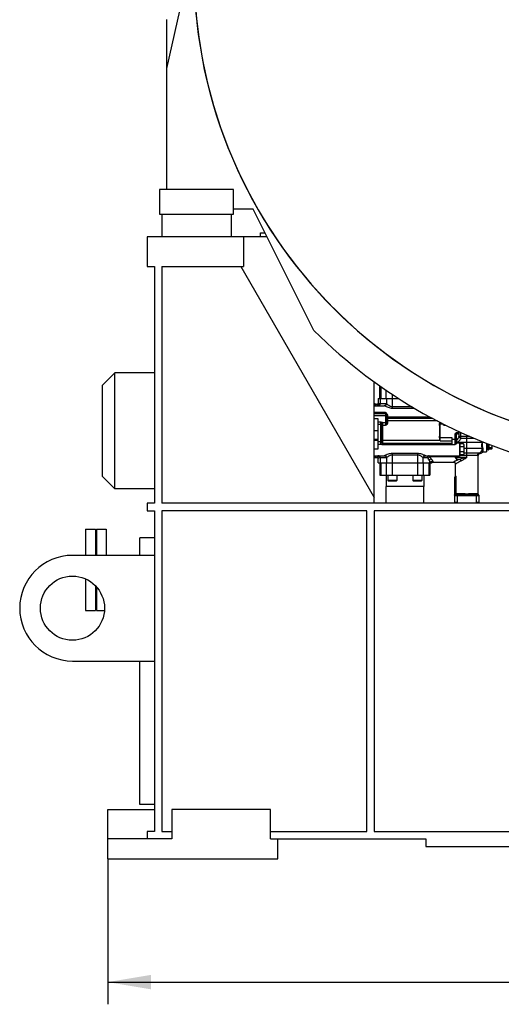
# Model space of a CAD drawing. Header units: millimetres. Extents: x 0 to 1189, y 0 to 841.
# Tile 30 of 136: x 135 to 175, y 521 to 601. Entities that reach past the tile are written whole.
import ezdxf
from ezdxf.enums import TextEntityAlignment as Align

# ---------------------------------------------------------------- set-up
doc = ezdxf.new("R2010")
doc.units = ezdxf.units.MM
doc.header["$LTSCALE"] = 65.395
doc.layers.get('0').update_dxf_attribs({"linetype": 'CONTINUOUS'})
for name, color, linetype in [('1907_153200_261214_ABL474', 7, 'CONTINUOUS'), ('1907_153200_72_ABL505', 7, 'CONTINUOUS'), ('1907_153200_72_T1_PBL506', 7, 'CONTINUOUS'), ('50ND40-DIN2690-MAK_PBL473', 7, 'CONTINUOUS'), ('9M32C_GENSET_GENERATOR_ABL482', 7, 'CONTINUOUS'), ('9M32C_GENSET_GENERATOR_T1_PBL483', 7, 'CONTINUOUS'), ('9M32C_GENSET_SCHUTZHAUBE_ABL490', 7, 'CONTINUOUS'), ('9M32C_GENSET_SCHUTZHAUBE_T1_PBL491', 7, 'CONTINUOUS'), ('9M32C_GENSET_STD_GRUNDRAHMEN_ABL466', 7, 'CONTINUOUS'), ('9M32C_GENSET_STD_GRUNDRAHMEN_T1_PBL467', 7, 'CONTINUOUS'), ('EN1092-1-01A-DN50-PN16-61_5_PBL472', 7, 'CONTINUOUS'), ('PUMPENAGGRR45_125_160_FL-Z-DB50_PBL475', 7, 'CONTINUOUS'), ('rechts_12_VBL465', 7, 'CONTINUOUS')]:
    doc.layers.add(name, color=color, linetype=linetype)
doc.styles.get("Standard").update_dxf_attribs({"font": 'txt', "width": 0.6})
doc.dimstyles.new('DIMSTYLE_4', dxfattribs={"dimtxt": 3.5, "dimasz": 3.5, "dimexe": 1.8, "dimexo": 0, "dimgap": 0.875, "dimtad": 1, "dimlfac": 25, "dimdsep": 46, "dimtxsty": 'Standard', "dimblk": '_FILLED', "dimblk1": '_FILLED', "dimblk2": '_FILLED', "dimcen": 0.09, "dimadec": 0, "dimazin": 0, "dimtp": 2, "dimtm": 2, "dimtfac": 1, "dimtofl": 0, "dimtmove": 0, "dimatfit": 3, "dimldrblk": '_FILLED', "dimfxl": 1, "dimtolj": 1, "dimarcsym": 0})

# ---------------------------------------------------------------- blocks, each defined once
blk = doc.blocks.new('_FILLED')
at = {"color": 0, "linetype": 'ByBlock'}
blk.add_solid([(0, 0), (-1, 0.167), (-1, -0.167)], dxfattribs=at)
blk = doc.blocks.new('*D5')
at = {"color": 2, "linetype": 'Continuous'}
for p, q in [((142.585, 532.78), (142.585, 520.98)), ((234.185, 532.78), (234.185, 520.98)), ((142.585, 522.78), (188.385, 522.78)), ((234.185, 522.78), (188.385, 522.78))]:
    blk.add_line(p, q, dxfattribs=at)
at = {"color": 2, "linetype": 'Continuous', "xscale": 3.5, "yscale": 3.5, "zscale": 3.5, "rotation": 180}
blk.add_blockref('_FILLED', (142.585, 522.78), dxfattribs=at)
at = {"color": 2, "linetype": 'Continuous', "xscale": 3.5, "yscale": 3.5, "zscale": 3.5}
blk.add_blockref('_FILLED', (234.185, 522.78), dxfattribs=at)
at = {"color": 2, "linetype": 'Continuous', "width": 0.690476}
blk.add_text('2290', height=3.5, dxfattribs=at).set_placement((188.385, 523.655), align=Align.CENTER)
blk = doc.blocks.new('9M32C_GENSET_STD_GRUNDRAHMEN_T1_PBL467', base_point=(188.385, 557.98))
at = {"layer": '9M32C_GENSET_STD_GRUNDRAHMEN_T1_PBL467', "color": 7, "linetype": 'Continuous'}
for p, q in [((154.985, 583.18), (145.785, 583.18)), ((145.785, 583.18), (145.785, 580.78)), ((153.585, 583.18), (153.585, 580.78)), ((145.785, 580.78), (146.385, 580.78)), ((146.385, 580.78), (146.385, 561.58)), ((146.985, 580.78), (153.585, 580.78)), ((146.985, 580.78), (146.985, 561.58)), ((153.377, 580.78), (164.185, 562.06)), ((164.185, 561.58), (164.185, 571.437)), ((146.385, 561.58), (145.785, 561.58)), ((145.785, 561.58), (145.785, 560.98)), ((145.785, 560.98), (146.385, 560.98)), ((146.385, 560.98), (146.385, 534.98)), ((229.785, 561.58), (146.985, 561.58)), ((163.585, 560.98), (146.985, 560.98)), ((146.985, 560.98), (146.985, 534.98)), ((163.585, 534.98), (163.585, 560.98)), ((212.585, 560.98), (164.185, 560.98)), ((164.185, 560.98), (164.185, 534.98)), ((141.665, 559.48), (142.465, 559.48)), ((141.665, 559.48), (141.665, 557.36)), ((142.465, 559.48), (142.465, 557.36)), ((146.385, 558.78), (145.185, 558.78)), ((145.185, 557.38), (145.185, 558.78)), ((146.385, 557.36), (139.725, 557.36)), ((142.465, 557.38), (146.385, 557.38)), ((141.665, 554.809), (141.665, 552.88)), ((141.665, 552.88), (142.317, 552.88)), ((139.725, 548.8), (146.385, 548.8)), ((145.185, 537.18), (145.185, 548.8)), ((146.385, 537.18), (145.185, 537.18)), ((142.585, 536.78), (146.385, 536.78)), ((142.585, 532.78), (142.585, 536.78)), ((155.785, 536.78), (147.785, 536.78)), ((147.785, 536.78), (147.785, 534.38)), ((155.785, 534.38), (155.785, 536.78)), ((146.385, 534.98), (145.785, 534.98)), ((145.785, 534.98), (145.785, 534.38)), ((146.985, 534.98), (147.785, 534.98)), ((155.785, 534.98), (163.585, 534.98)), ((164.185, 534.98), (212.585, 534.98)), ((147.785, 534.38), (142.585, 534.38)), ((155.785, 534.38), (168.385, 534.38)), ((156.385, 532.78), (156.385, 534.38)), ((168.385, 534.38), (168.385, 533.78)), ((168.385, 533.78), (208.385, 533.78)), ((142.585, 532.78), (156.385, 532.78))]:
    blk.add_line(p, q, dxfattribs=at)
blk.add_circle((139.725, 553.08), 2.6, dxfattribs=at)
blk.add_arc((139.725, 553.08), 4.28, 90, 270, dxfattribs=at)
blk = doc.blocks.new('EN1092-1-01A-DN50-PN16-61_5_PBL472', base_point=(141.185, 556.18))
at = {"layer": 'EN1092-1-01A-DN50-PN16-61_5_PBL472', "color": 7, "linetype": 'Continuous'}
for p, q in [((140.785, 559.48), (141.585, 559.48)), ((140.785, 559.48), (140.785, 557.36)), ((141.585, 559.48), (141.585, 557.36)), ((140.785, 555.452), (140.785, 552.88)), ((141.585, 554.894), (141.585, 552.88)), ((140.785, 552.88), (141.585, 552.88))]:
    blk.add_line(p, q, dxfattribs=at)
blk = doc.blocks.new('50ND40-DIN2690-MAK_PBL473', base_point=(141.625, 556.18))
at = {"layer": '50ND40-DIN2690-MAK_PBL473', "color": 7, "linetype": 'Continuous'}
for p, q in [((141.585, 558.32), (141.665, 558.32)), ((141.585, 554.04), (141.665, 554.04))]:
    blk.add_line(p, q, dxfattribs=at)
blk = doc.blocks.new('9M32C_GENSET_STD_GRUNDRAHMEN_ABL466', base_point=(188.385, 557.98))
at = {"layer": '50ND40-DIN2690-MAK_PBL473'}
blk.add_blockref('50ND40-DIN2690-MAK_PBL473', (141.625, 556.18), dxfattribs=at)
at = {"layer": '9M32C_GENSET_STD_GRUNDRAHMEN_T1_PBL467'}
blk.add_blockref('9M32C_GENSET_STD_GRUNDRAHMEN_T1_PBL467', (188.385, 557.98), dxfattribs=at)
at = {"layer": 'EN1092-1-01A-DN50-PN16-61_5_PBL472'}
blk.add_blockref('EN1092-1-01A-DN50-PN16-61_5_PBL472', (141.185, 556.18), dxfattribs=at)
blk = doc.blocks.new('PUMPENAGGRR45_125_160_FL-Z-DB50_PBL475', base_point=(157.945, 566.87))
at = {"layer": 'PUMPENAGGRR45_125_160_FL-Z-DB50_PBL475', "color": 7, "linetype": 'Continuous'}
for p, q in [((142.165, 571.16), (143.165, 572.16)), ((146.385, 572.16), (143.165, 572.16)), ((143.165, 562.76), (143.165, 572.16)), ((142.165, 563.76), (142.165, 571.16)), ((164.665, 571.06), (164.71, 571.06)), ((164.665, 570.06), (164.665, 571.06)), ((164.505, 570.06), (166.197, 570.06)), ((164.505, 570.06), (164.505, 569.697)), ((164.338, 569.617), (164.185, 569.665)), ((164.185, 569.48), (164.995, 569.48)), ((164.365, 569.62), (164.485, 569.62)), ((164.485, 569.48), (164.485, 569.62)), ((164.485, 568.44), (164.485, 565.96)), ((165.205, 568.617), (165.205, 568.17)), ((169.525, 567.879), (169.525, 567.041)), ((171.065, 567.402), (171.065, 566.992)), ((170.505, 566.362), (170.505, 566.893)), ((170.825, 567.18), (170.825, 566.539)), ((170.896, 567.26), (171.025, 567.26)), ((164.805, 566.362), (164.728, 566.362)), ((164.805, 566.328), (164.805, 566.362)), ((170.505, 566.362), (170.505, 566.339)), ((170.505, 566.339), (170.505, 566.328)), ((170.905, 566.48), (171.105, 566.48)), ((171.145, 566.44), (171.145, 565.48)), ((171.161, 566.34), (171.145, 566.34)), ((171.431, 566.399), (171.161, 566.399)), ((171.161, 565.521), (171.161, 566.399)), ((171.161, 566.179), (171.431, 566.179)), ((171.431, 565.741), (171.161, 565.741)), ((171.465, 566.34), (171.431, 566.399)), ((171.465, 566.34), (171.465, 565.58)), ((173.059, 565.76), (173.305, 565.76)), ((173.305, 566.439), (173.305, 565.76)), ((173.305, 565.902), (173.365, 565.902)), ((173.365, 565.9), (173.365, 566.416)), ((173.445, 565.9), (173.365, 565.9)), ((173.485, 566.37), (173.485, 565.94)), ((173.485, 566.11), (173.718, 566.11)), ((173.718, 565.96), (173.485, 565.96)), ((173.725, 566), (173.718, 565.96)), ((173.725, 566.273), (173.725, 566)), ((164.185, 565.44), (164.995, 565.44)), ((164.185, 565.255), (164.338, 565.303)), ((164.365, 565.3), (164.485, 565.3)), ((164.485, 565.3), (164.485, 565.44)), ((164.505, 564.86), (164.505, 565.223)), ((168.374, 565.44), (171.105, 565.44)), ((170.825, 565.44), (170.825, 565.323)), ((171.161, 565.58), (171.145, 565.58)), ((171.431, 565.521), (171.161, 565.521)), ((171.465, 565.58), (171.431, 565.521)), ((172.625, 562.333), (172.625, 565.464)), ((164.505, 564.86), (168.865, 564.86)), ((164.665, 564.86), (164.665, 563.86)), ((168.705, 564.86), (168.705, 563.86)), ((168.99, 564.92), (170.625, 564.92)), ((170.785, 563.78), (170.785, 564.76)), ((142.165, 563.76), (143.165, 562.76)), ((164.665, 563.86), (168.705, 563.86)), ((165.153, 563.86), (165.153, 562.94)), ((165.309, 563.86), (165.309, 563.428)), ((166.029, 563.428), (165.309, 563.428)), ((165.357, 563.38), (165.309, 563.428)), ((165.981, 563.38), (165.357, 563.38)), ((165.981, 563.38), (166.029, 563.428)), ((166.029, 563.86), (166.029, 563.428)), ((167.341, 563.86), (167.341, 563.428)), ((168.061, 563.428), (167.341, 563.428)), ((167.389, 563.38), (167.341, 563.428)), ((168.013, 563.38), (167.389, 563.38)), ((168.013, 563.38), (168.061, 563.428)), ((168.061, 563.86), (168.061, 563.428)), ((168.217, 563.86), (168.217, 562.94)), ((170.705, 563.667), (170.705, 561.58)), ((146.385, 562.76), (143.165, 562.76)), ((168.217, 562.94), (165.153, 562.94)), ((165.163, 562.93), (165.153, 562.94)), ((168.207, 562.93), (168.217, 562.94)), ((170.733, 562.26), (170.734, 562.26)), ((170.734, 562.26), (170.735, 562.26)), ((170.734, 562.26), (170.734, 562.26)), ((170.735, 562.26), (170.74, 562.261)), ((170.74, 562.261), (170.745, 562.262)), ((170.745, 562.26), (171.425, 562.26)), ((170.945, 562.26), (170.937, 562.26)), ((170.952, 562.261), (170.945, 562.26)), ((171.985, 562.26), (172.665, 562.26)), ((172.465, 562.26), (172.472, 562.26)), ((172.677, 562.258), (172.677, 562.258)), ((172.705, 561.58), (172.705, 562.22)), ((170.705, 561.66), (170.945, 561.66)), ((172.465, 561.66), (172.705, 561.66))]:
    blk.add_line(p, q, dxfattribs=at)
at = {"layer": 'PUMPENAGGRR45_125_160_FL-Z-DB50_PBL475', "color": 9, "linetype": 'Continuous'}
for p, q in [((164.747, 570.06), (164.747, 571.035)), ((165.149, 570.763), (165.149, 570.06)), ((164.7, 569.64), (164.7, 570.06)), ((165.195, 570.06), (165.195, 569.629)), ((165.669, 569.297), (165.669, 570.406)), ((164.185, 568.96), (165.105, 568.96)), ((164.365, 569.48), (164.365, 569.62)), ((164.601, 569.636), (164.6, 569.636)), ((165.141, 569.64), (164.635, 569.64)), ((165.105, 568.96), (165.105, 567.91)), ((167.267, 569.401), (165.669, 569.401)), ((165.669, 569.297), (167.445, 569.297)), ((165.144, 568.821), (164.185, 568.821)), ((164.185, 568.704), (165.105, 568.704)), ((164.185, 568.44), (164.485, 568.44)), ((164.705, 568.167), (164.485, 568.167)), ((164.705, 568.167), (164.705, 566.371)), ((165.305, 568.124), (165.305, 568.672)), ((165.305, 568.592), (168.68, 568.592)), ((168.94, 568.453), (165.305, 568.453)), ((169.337, 568.252), (165.305, 568.252)), ((169.545, 566.651), (169.545, 568.14)), ((164.485, 567.46), (164.185, 567.46)), ((164.485, 567.993), (164.705, 567.993)), ((164.803, 567.935), (164.803, 566.624)), ((165.105, 568.108), (164.881, 568.108)), ((164.901, 567.91), (165.105, 567.91)), ((164.901, 566.668), (164.901, 567.91)), ((165.123, 567.96), (165.105, 567.91)), ((169.485, 567.891), (169.485, 567.029)), ((169.545, 568.027), (169.732, 568.027)), ((169.865, 567.91), (169.865, 567.978)), ((169.865, 567.91), (170, 567.91)), ((171.025, 567.421), (171.025, 567.26)), ((171.225, 566.861), (171.225, 567.325)), ((164.485, 566.763), (164.185, 566.763)), ((164.185, 566.696), (164.485, 566.696)), ((164.705, 566.554), (164.485, 566.554)), ((169.531, 566.668), (164.901, 566.668)), ((169.54, 566.673), (169.545, 566.651)), ((170.505, 566.893), (169.545, 566.893)), ((169.545, 566.651), (170.505, 566.651)), ((170.745, 566.754), (170.505, 566.754)), ((170.745, 567.189), (170.745, 566.339)), ((170.827, 566.543), (170.829, 566.543)), ((170.829, 566.533), (172.933, 566.533)), ((170.865, 566.688), (170.865, 567.2)), ((171.025, 567.297), (170.896, 567.297)), ((170.896, 567.26), (170.896, 567.297)), ((170.905, 566.462), (170.905, 566.542)), ((171.956, 566.993), (171.065, 566.993)), ((171.225, 566.862), (172.264, 566.862)), ((171.705, 565.297), (171.705, 567.108)), ((164.485, 565.96), (164.185, 565.96)), ((164.805, 566.345), (164.485, 566.345)), ((170.505, 566.328), (164.805, 566.328)), ((164.885, 566.466), (170.505, 566.466)), ((170.505, 566.339), (170.745, 566.339)), ((171.105, 566.48), (171.105, 565.44)), ((172.927, 566.02), (171.465, 566.02)), ((173.445, 566.386), (173.445, 565.9)), ((164.365, 565.3), (164.365, 565.44)), ((164.6, 565.284), (164.601, 565.284)), ((164.635, 565.28), (165.141, 565.28)), ((164.7, 564.86), (164.7, 565.28)), ((165.195, 565.29), (165.195, 564.86)), ((167.701, 565.623), (165.669, 565.623)), ((165.669, 563.86), (165.669, 565.623)), ((165.669, 565.519), (167.701, 565.519)), ((167.701, 565.623), (167.701, 563.86)), ((168.174, 564.86), (168.174, 565.29)), ((168.228, 565.28), (168.498, 565.28)), ((168.67, 565.05), (168.67, 564.86)), ((170.785, 565.336), (168.717, 565.336)), ((170.785, 565.44), (170.785, 565.292)), ((171.705, 565.297), (170.827, 565.297)), ((170.905, 565.161), (170.905, 565.44)), ((170.905, 565.161), (171.154, 565.161)), ((171.139, 565.46), (171.141, 565.46)), ((171.141, 565.464), (171.141, 565.46)), ((171.244, 565.483), (172.572, 565.483)), ((172.68, 565.637), (171.465, 565.637)), ((164.756, 563.86), (164.756, 564.86)), ((165.17, 564.86), (165.17, 563.86)), ((168.199, 563.86), (168.199, 564.86)), ((168.614, 564.86), (168.614, 563.86)), ((170.705, 563.667), (170.734, 563.667)), ((170.76, 563.705), (170.731, 563.705)), ((170.736, 563.662), (170.736, 563.66)), ((170.736, 563.66), (170.846, 563.66)), ((170.736, 563.66), (170.736, 562.303)), ((170.774, 562.303), (170.774, 563.66)), ((170.812, 563.78), (170.785, 563.78)), ((170.846, 562.34), (170.846, 563.66)), ((170.705, 562.22), (172.705, 562.22)), ((170.774, 562.303), (170.736, 562.303)), ((170.745, 562.26), (170.745, 562.262)), ((170.757, 562.265), (170.757, 562.26)), ((170.773, 562.297), (170.785, 562.265)), ((171.447, 562.34), (170.846, 562.34)), ((170.945, 561.66), (170.945, 562.26)), ((172.588, 562.34), (171.962, 562.34)), ((172.465, 562.26), (172.465, 561.66))]:
    blk.add_line(p, q, dxfattribs=at)
at = {"layer": 'PUMPENAGGRR45_125_160_FL-Z-DB50_PBL475', "color": 7, "linetype": 'Continuous'}
for points in [[(164.505, 569.697), (164.502, 569.667), (164.497, 569.649), (164.485, 569.62)], [(172.766, 565.623), (172.801, 565.628), (172.876, 565.651), (172.912, 565.669), (172.977, 565.713), (173.003, 565.737)], [(173.003, 565.737), (173.018, 565.748), (173.04, 565.758), (173.059, 565.76)], [(164.485, 565.3), (164.497, 565.272), (164.502, 565.254), (164.505, 565.223)], [(172.625, 565.464), (172.629, 565.499), (172.642, 565.537), (172.665, 565.57), (172.696, 565.597), (172.732, 565.615), (172.766, 565.623)], [(168.865, 564.86), (168.874, 564.871), (168.908, 564.898), (168.928, 564.908), (168.972, 564.919), (168.99, 564.92)], [(170.625, 564.92), (170.662, 564.916), (170.699, 564.902), (170.732, 564.879), (170.746, 564.865), (170.768, 564.831), (170.781, 564.794), (170.785, 564.76)], [(170.734, 562.26), (170.733, 562.259), (170.731, 562.258), (170.73, 562.257)], [(172.677, 562.258), (172.657, 562.269), (172.64, 562.285), (172.634, 562.295), (172.626, 562.317), (172.625, 562.333)]]:
    blk.add_lwpolyline(points, dxfattribs=at)
at = {"layer": 'PUMPENAGGRR45_125_160_FL-Z-DB50_PBL475', "color": 9, "linetype": 'Continuous'}
blk.add_lwpolyline([(170.734, 563.667), (170.735, 563.666), (170.736, 563.665), (170.736, 563.662)], dxfattribs=at)
at = {"layer": 'PUMPENAGGRR45_125_160_FL-Z-DB50_PBL475', "color": 7, "linetype": 'Continuous'}
for centre, radius, start, end in [((164.365, 569.46), 0.16, 90, 121.83209), ((173.938, 567.924), 4.413, 177.09099, 178.61782), ((171.069, 567.386), 0.004, 90, 180), ((170.905, 567.18), 0.08, 95.97311, 180), ((170.905, 566.56), 0.08, 180, 270), ((171.025, 567.3), 0.04, 270, 360), ((171.105, 566.44), 0.04, 0, 90), ((173.445, 565.94), 0.04, 270, 360), ((172.251, 566.26), 1.474, 0.00041, 0.50605), ((164.365, 565.46), 0.16, 238.16576, 270), ((171.105, 565.48), 0.04, 270, 360), ((170.745, 563.667), 0.04, 109.47122, 180), ((170.705, 563.78), 0.08, 289.47122, 360), ((170.745, 562.22), 0.04, 90, 180), ((170.7, 562.493), 0.236, 280.96124, 281.94515), ((170.704, 562.475), 0.217, 281.94247, 283.07909), ((170.708, 562.456), 0.198, 283.08111, 284.08039), ((170.711, 562.445), 0.186, 284.08732, 284.42149), ((172.477, 562.417), 0.157, 263.46299, 265.682), ((172.665, 562.22), 0.04, 0, 90)]:
    blk.add_arc(centre, radius, start, end, dxfattribs=at)
at = {"layer": 'PUMPENAGGRR45_125_160_FL-Z-DB50_PBL475', "color": 9, "linetype": 'Continuous'}
for centre, radius, start, end in [((164.635, 569.5), 0.14, 90.04077, 104.14497), ((165.403, 568.415), 0.482, 117.25876, 122.60978), ((163.538, 567.925), 1.363, 1.46324, 3.31476), ((163.031, 567.91), 1.87, 359.99318, 1.52525), ((169.897, 568.134), 0.196, 206.6474, 212.81969), ((169.548, 568.353), 0.374, 299.56519, 301.90765), ((168.298, 567.387), 1.65, 19.60424, 21.52928), ((176.478, 570.332), 7.043, 199.84665, 200.11628), ((163.278, 566.667), 1.622, 356.90766, 357.28485), ((163.223, 566.669), 1.677, 357.32494, 359.96882), ((170.884, 566.628), 0.0595, 169.91536, 177.43287), ((170.883, 566.628), 0.0585, 177.44425, 179.99718), ((171.172, 566.993), 0.107, 180.00004, 180.49171), ((172.33, 566.677), 0.621, 346.62217, 351.56576), ((172.51, 566.617), 0.512, 346.27122, 352.93504), ((164.635, 565.42), 0.14, 255.85503, 269.95923), ((175.661, 569.55), 8.314, 212.77452, 214.34179), ((174.64, 569.606), 7.313, 217.21201, 218.92664), ((169.827, 564.995), 1.498, 19.00794, 20.54735), ((162.73, 564.518), 8.568, 6.471, 6.7264), ((170.705, 562.285), 0.0364, 301.36404, 314.27319), ((170.705, 562.285), 0.0361, 314.26997, 319.01469), ((170.705, 562.285), 0.0366, 319.00752, 319.95377), ((170.705, 562.285), 0.0368, 319.95363, 320.76326), ((171.038, 562.303), 0.302, 179.98995, 182.07503), ((171.027, 562.302), 0.291, 182.07588, 183.33509), ((170.757, 562.341), 0.0807, 270.07185, 289.92604), ((170.873, 562.292), 0.0994, 173.53365, 176.82782), ((170.825, 562.288), 0.0522, 170.21819, 173.98101)]:
    blk.add_arc(centre, radius, start, end, dxfattribs=at)
for points, knots in [([(164.321, 569.614), (164.308, 569.615), (164.261, 569.618), (164.212, 569.602), (164.184, 569.582)], [0, 0, 0, 0, 0.272049, 1, 1, 1, 1]), ([(164.21, 569.481), (164.213, 569.495), (164.226, 569.538), (164.253, 569.579), (164.28, 569.596)], [0, 0, 0, 0, 0.301698, 1, 1, 1, 1]), ([(164.485, 569.48), (164.523, 569.48), (164.605, 569.517), (164.635, 569.6), (164.635, 569.64)], [0, 0, 0, 0, 0.489103, 1, 1, 1, 1]), ([(164.6, 569.636), (164.597, 569.604), (164.571, 569.542), (164.515, 569.503), (164.485, 569.493)], [0, 0, 0, 0, 0.495423, 1, 1, 1, 1]), ([(164.601, 569.636), (164.602, 569.601), (164.58, 569.529), (164.518, 569.488), (164.485, 569.48)], [0, 0, 0, 0, 0.507309, 1, 1, 1, 1]), ([(164.505, 569.697), (164.505, 569.697), (164.507, 569.7), (164.512, 569.699), (164.52, 569.7), (164.537, 569.694), (164.567, 569.674), (164.588, 569.651), (164.6, 569.636)], [0, 0, 0, 0, 0.014298, 0.054322, 0.119158, 0.212362, 0.510375, 1, 1, 1, 1]), ([(164.554, 569.48), (164.592, 569.48), (164.672, 569.518), (164.7, 569.6), (164.7, 569.64)], [0, 0, 0, 0, 0.483475, 1, 1, 1, 1]), ([(165.141, 569.64), (165.141, 569.6), (165.113, 569.518), (165.033, 569.48), (164.995, 569.48)], [0, 0, 0, 0, 0.516525, 1, 1, 1, 1]), ([(165.049, 569.472), (165.086, 569.475), (165.161, 569.514), (165.193, 569.591), (165.195, 569.629)], [0, 0, 0, 0, 0.487424, 1, 1, 1, 1]), ([(165.049, 569.472), (165.089, 569.46), (165.178, 569.423), (165.376, 569.343), (165.549, 569.297), (165.669, 569.297)], [0, 0, 0, 0, 0.194353, 0.442527, 1, 1, 1, 1]), ([(165.669, 569.401), (165.568, 569.4), (165.429, 569.471), (165.286, 569.571), (165.224, 569.615), (165.195, 569.629)], [0, 0, 0, 0, 0.571135, 0.816791, 1, 1, 1, 1]), ([(164.755, 568.066), (164.75, 568.075), (164.733, 568.108), (164.718, 568.143), (164.705, 568.167)], [0, 0, 0, 0, 0.272701, 1, 1, 1, 1]), ([(164.755, 568.066), (164.757, 568.073), (164.769, 568.101), (164.787, 568.127), (164.805, 568.139)], [0, 0, 0, 0, 0.268915, 1, 1, 1, 1]), ([(164.881, 568.108), (164.876, 568.111), (164.851, 568.123), (164.825, 568.133), (164.805, 568.139)], [0, 0, 0, 0, 0.216392, 1, 1, 1, 1]), ([(165.196, 568.66), (165.192, 568.667), (165.169, 568.693), (165.131, 568.704), (165.105, 568.704)], [0, 0, 0, 0, 0.226116, 1, 1, 1, 1]), ([(165.205, 568.2), (165.205, 568.176), (165.181, 568.126), (165.13, 568.108), (165.105, 568.108)], [0, 0, 0, 0, 0.485887, 1, 1, 1, 1]), ([(165.144, 568.821), (165.148, 568.793), (165.161, 568.737), (165.187, 568.687), (165.196, 568.66)], [0, 0, 0, 0, 0.500228, 1, 1, 1, 1]), ([(165.288, 568.733), (165.275, 568.755), (165.249, 568.784), (165.211, 568.816), (165.19, 568.832), (165.183, 568.843)], [0, 0, 0, 0, 0.491729, 0.745633, 1, 1, 1, 1]), ([(165.288, 568.733), (165.266, 568.725), (165.232, 568.706), (165.2, 568.676), (165.196, 568.66)], [0, 0, 0, 0, 0.58681, 1, 1, 1, 1]), ([(165.205, 568.617), (165.205, 568.624), (165.221, 568.664), (165.272, 568.672), (165.305, 568.672)], [0, 0, 0, 0, 0.178211, 1, 1, 1, 1]), ([(165.205, 568.522), (165.205, 568.541), (165.234, 568.583), (165.28, 568.592), (165.305, 568.592)], [0, 0, 0, 0, 0.440233, 1, 1, 1, 1]), ([(165.305, 568.453), (165.28, 568.453), (165.234, 568.444), (165.205, 568.402), (165.205, 568.383)], [0, 0, 0, 0, 0.559751, 1, 1, 1, 1]), ([(165.205, 568.307), (165.205, 568.3), (165.222, 568.26), (165.272, 568.252), (165.305, 568.252)], [0, 0, 0, 0, 0.185306, 1, 1, 1, 1]), ([(165.305, 568.124), (165.281, 568.124), (165.244, 568.127), (165.205, 568.155), (165.205, 568.17)], [0, 0, 0, 0, 0.621597, 1, 1, 1, 1]), ([(165.242, 567.994), (165.251, 568.003), (165.284, 568.039), (165.305, 568.088), (165.305, 568.124)], [0, 0, 0, 0, 0.261161, 1, 1, 1, 1]), ([(164.801, 567.968), (164.793, 567.978), (164.758, 567.989), (164.725, 567.993), (164.705, 567.993)], [0, 0, 0, 0, 0.393517, 1, 1, 1, 1]), ([(164.755, 568.066), (164.763, 568.05), (164.776, 568.03), (164.79, 568.011), (164.793, 568.007)], [0, 0, 0, 0, 0.777136, 1, 1, 1, 1]), ([(164.881, 568.108), (164.858, 568.103), (164.816, 568.076), (164.795, 568.03), (164.793, 568.007)], [0, 0, 0, 0, 0.494047, 1, 1, 1, 1]), ([(164.898, 568.004), (164.877, 568.001), (164.844, 567.993), (164.809, 567.979), (164.801, 567.968)], [0, 0, 0, 0, 0.614538, 1, 1, 1, 1]), ([(164.803, 567.935), (164.81, 567.924), (164.847, 567.913), (164.879, 567.91), (164.901, 567.91)], [0, 0, 0, 0, 0.380586, 1, 1, 1, 1]), ([(164.898, 568.004), (164.897, 568.025), (164.894, 568.06), (164.887, 568.095), (164.881, 568.108)], [0, 0, 0, 0, 0.596512, 1, 1, 1, 1]), ([(165.242, 567.994), (165.235, 568.001), (165.209, 568.025), (165.184, 568.053), (165.173, 568.077)], [0, 0, 0, 0, 0.270283, 1, 1, 1, 1]), ([(169.485, 567.891), (169.494, 567.891), (169.506, 567.89), (169.525, 567.884), (169.525, 567.879)], [0, 0, 0, 0, 0.663536, 1, 1, 1, 1]), ([(169.489, 568.043), (169.493, 568.043), (169.506, 568.041), (169.52, 568.037), (169.526, 568.03)], [0, 0, 0, 0, 0.291987, 1, 1, 1, 1]), ([(169.526, 568.03), (169.527, 568.03), (169.532, 568.028), (169.538, 568.027), (169.542, 568.028)], [0, 0, 0, 0, 0.169383, 1, 1, 1, 1]), ([(164.802, 566.597), (164.799, 566.591), (164.774, 566.562), (164.734, 566.554), (164.705, 566.554)], [0, 0, 0, 0, 0.197532, 1, 1, 1, 1]), ([(164.885, 566.466), (164.853, 566.477), (164.813, 566.506), (164.796, 566.546), (164.795, 566.556)], [0, 0, 0, 0, 0.785333, 1, 1, 1, 1]), ([(164.899, 566.59), (164.878, 566.593), (164.846, 566.595), (164.813, 566.599), (164.802, 566.597)], [0, 0, 0, 0, 0.644822, 1, 1, 1, 1]), ([(164.901, 566.668), (164.89, 566.668), (164.854, 566.665), (164.812, 566.648), (164.803, 566.624)], [0, 0, 0, 0, 0.297811, 1, 1, 1, 1]), ([(164.885, 566.466), (164.887, 566.474), (164.894, 566.512), (164.897, 566.55), (164.898, 566.58)], [0, 0, 0, 0, 0.215492, 1, 1, 1, 1]), ([(169.525, 567.041), (169.525, 567.036), (169.506, 567.03), (169.494, 567.029), (169.485, 567.029)], [0, 0, 0, 0, 0.336464, 1, 1, 1, 1]), ([(169.489, 566.877), (169.493, 566.877), (169.506, 566.879), (169.52, 566.883), (169.526, 566.89)], [0, 0, 0, 0, 0.291988, 1, 1, 1, 1]), ([(169.489, 566.877), (169.492, 566.841), (169.497, 566.787), (169.511, 566.717), (169.521, 566.682), (169.531, 566.668)], [0, 0, 0, 0, 0.509221, 0.7564, 1, 1, 1, 1]), ([(169.526, 566.89), (169.527, 566.89), (169.532, 566.892), (169.538, 566.893), (169.542, 566.892)], [0, 0, 0, 0, 0.169383, 1, 1, 1, 1]), ([(169.531, 566.668), (169.532, 566.668), (169.535, 566.67), (169.538, 566.672), (169.54, 566.673)], [0, 0, 0, 0, 0.495172, 1, 1, 1, 1]), ([(170.896, 567.297), (170.864, 567.297), (170.799, 567.271), (170.761, 567.217), (170.745, 567.189)], [0, 0, 0, 0, 0.497637, 1, 1, 1, 1]), ([(170.896, 567.26), (170.868, 567.26), (170.815, 567.233), (170.769, 567.203), (170.745, 567.189)], [0, 0, 0, 0, 0.495326, 1, 1, 1, 1]), ([(170.745, 567.189), (170.755, 567.189), (170.774, 567.189), (170.8, 567.187), (170.814, 567.185), (170.825, 567.182), (170.825, 567.18)], [0, 0, 0, 0, 0.380842, 0.70105, 0.914188, 1, 1, 1, 1]), ([(170.745, 566.754), (170.764, 566.754), (170.788, 566.755), (170.825, 566.769), (170.825, 566.778)], [0, 0, 0, 0, 0.661591, 1, 1, 1, 1]), ([(170.825, 566.539), (170.825, 566.523), (170.813, 566.489), (170.786, 566.423), (170.761, 566.372), (170.745, 566.339)], [0, 0, 0, 0, 0.224514, 0.484403, 1, 1, 1, 1]), ([(170.825, 567.18), (170.825, 567.185), (170.841, 567.196), (170.855, 567.198), (170.865, 567.2)], [0, 0, 0, 0, 0.34051, 1, 1, 1, 1]), ([(170.905, 566.462), (170.884, 566.462), (170.842, 566.477), (170.825, 566.519), (170.825, 566.539)], [0, 0, 0, 0, 0.50639, 1, 1, 1, 1]), ([(170.829, 566.543), (170.832, 566.543), (170.858, 566.542), (170.883, 566.542), (170.905, 566.542)], [0, 0, 0, 0, 0.152213, 1, 1, 1, 1]), ([(170.865, 567.2), (170.865, 567.206), (170.869, 567.226), (170.879, 567.248), (170.892, 567.256)], [0, 0, 0, 0, 0.288355, 1, 1, 1, 1]), ([(171.065, 567.18), (171.065, 567.185), (171.042, 567.192), (171.009, 567.194), (170.943, 567.198), (170.894, 567.199), (170.865, 567.2)], [0, 0, 0, 0, 0.069754, 0.256127, 0.570948, 1, 1, 1, 1]), ([(170.865, 566.688), (170.923, 566.728), (170.995, 566.805), (171.051, 566.916), (171.065, 566.97), (171.065, 566.992)], [0, 0, 0, 0, 0.568632, 0.819281, 1, 1, 1, 1]), ([(170.905, 566.542), (170.901, 566.556), (170.889, 566.605), (170.874, 566.654), (170.865, 566.688)], [0, 0, 0, 0, 0.301426, 1, 1, 1, 1]), ([(170.892, 567.256), (170.893, 567.257), (170.894, 567.258), (170.896, 567.258), (170.897, 567.258)], [0, 0, 0, 0, 0.510743, 1, 1, 1, 1]), ([(170.897, 567.258), (170.898, 567.259), (170.901, 567.26), (170.903, 567.26), (170.905, 567.26)], [0, 0, 0, 0, 0.513051, 1, 1, 1, 1]), ([(170.905, 566.542), (170.985, 566.573), (171.096, 566.641), (171.197, 566.761), (171.225, 566.83), (171.225, 566.861)], [0, 0, 0, 0, 0.549463, 0.803475, 1, 1, 1, 1]), ([(171.065, 567.3), (171.065, 567.299), (171.059, 567.299), (171.048, 567.297), (171.034, 567.297), (171.025, 567.297)], [0, 0, 0, 0, 0.080008, 0.295635, 1, 1, 1, 1]), ([(171.025, 567.26), (171.038, 567.26), (171.059, 567.226), (171.065, 567.197), (171.065, 567.18)], [0, 0, 0, 0, 0.445096, 1, 1, 1, 1]), ([(171.225, 566.861), (171.185, 566.861), (171.107, 566.883), (171.065, 566.957), (171.065, 566.992)], [0, 0, 0, 0, 0.535014, 1, 1, 1, 1]), ([(171.065, 566.992), (171.065, 566.957), (171.107, 566.883), (171.185, 566.862), (171.225, 566.862)], [0, 0, 0, 0, 0.465501, 1, 1, 1, 1]), ([(172.933, 566.533), (172.925, 566.493), (172.899, 566.323), (172.905, 566.148), (172.927, 566.02)], [0, 0, 0, 0, 0.242263, 1, 1, 1, 1]), ([(172.933, 566.533), (172.936, 566.529), (172.957, 566.509), (172.985, 566.499), (173.008, 566.496)], [0, 0, 0, 0, 0.190788, 1, 1, 1, 1]), ([(164.705, 566.371), (164.709, 566.37), (164.714, 566.38), (164.722, 566.394), (164.734, 566.423), (164.744, 566.447), (164.752, 566.464)], [0, 0, 0, 0, 0.121536, 0.237215, 0.48275, 1, 1, 1, 1]), ([(164.728, 566.362), (164.76, 566.372), (164.818, 566.399), (164.869, 566.441), (164.885, 566.466)], [0, 0, 0, 0, 0.528727, 1, 1, 1, 1]), ([(170.745, 566.339), (170.762, 566.351), (170.797, 566.373), (170.847, 566.405), (170.882, 566.431), (170.905, 566.452), (170.905, 566.462)], [0, 0, 0, 0, 0.316845, 0.609578, 0.853249, 1, 1, 1, 1]), ([(172.939, 565.926), (172.924, 565.86), (172.862, 565.735), (172.743, 565.657), (172.68, 565.637)], [0, 0, 0, 0, 0.505475, 1, 1, 1, 1]), ([(173.001, 566.053), (172.993, 566.052), (172.967, 566.046), (172.939, 566.035), (172.927, 566.02)], [0, 0, 0, 0, 0.289314, 1, 1, 1, 1]), ([(172.939, 565.926), (172.939, 565.934), (172.937, 565.965), (172.932, 565.997), (172.927, 566.02)], [0, 0, 0, 0, 0.236856, 1, 1, 1, 1]), ([(173.013, 565.956), (173.005, 565.956), (172.979, 565.954), (172.95, 565.942), (172.939, 565.926)], [0, 0, 0, 0, 0.279581, 1, 1, 1, 1]), ([(173.003, 565.737), (173.003, 565.732), (172.992, 565.773), (172.982, 565.791), (172.959, 565.86), (172.948, 565.902), (172.939, 565.926)], [0, 0, 0, 0, 0.075267, 0.290179, 0.618072, 1, 1, 1, 1]), ([(172.979, 566.26), (172.979, 566.281), (172.982, 566.36), (172.994, 566.439), (173.008, 566.496)], [0, 0, 0, 0, 0.259606, 1, 1, 1, 1]), ([(173.001, 566.053), (172.998, 566.069), (172.985, 566.138), (172.979, 566.207), (172.979, 566.26)], [0, 0, 0, 0, 0.240433, 1, 1, 1, 1]), ([(173.001, 566.053), (173.003, 566.045), (173.009, 566.013), (173.012, 565.98), (173.013, 565.956)], [0, 0, 0, 0, 0.263977, 1, 1, 1, 1]), ([(173.059, 565.76), (173.047, 565.791), (173.029, 565.856), (173.013, 565.923), (173.013, 565.956)], [0, 0, 0, 0, 0.500357, 1, 1, 1, 1]), ([(164.184, 565.338), (164.212, 565.318), (164.261, 565.302), (164.308, 565.305), (164.321, 565.306)], [0, 0, 0, 0, 0.728004, 1, 1, 1, 1]), ([(164.28, 565.324), (164.272, 565.329), (164.237, 565.358), (164.217, 565.403), (164.21, 565.439)], [0, 0, 0, 0, 0.208013, 1, 1, 1, 1]), ([(164.635, 565.28), (164.635, 565.32), (164.605, 565.403), (164.523, 565.44), (164.485, 565.44)], [0, 0, 0, 0, 0.510897, 1, 1, 1, 1]), ([(164.485, 565.44), (164.518, 565.432), (164.58, 565.391), (164.602, 565.319), (164.601, 565.284)], [0, 0, 0, 0, 0.492691, 1, 1, 1, 1]), ([(164.485, 565.427), (164.515, 565.417), (164.571, 565.378), (164.597, 565.316), (164.6, 565.284)], [0, 0, 0, 0, 0.504577, 1, 1, 1, 1]), ([(164.6, 565.284), (164.588, 565.269), (164.567, 565.246), (164.537, 565.226), (164.52, 565.22), (164.512, 565.221), (164.507, 565.22), (164.505, 565.223), (164.505, 565.223)], [0, 0, 0, 0, 0.489523, 0.787639, 0.880867, 0.945701, 0.985709, 1, 1, 1, 1]), ([(164.7, 565.28), (164.7, 565.32), (164.672, 565.402), (164.592, 565.44), (164.554, 565.44)], [0, 0, 0, 0, 0.516525, 1, 1, 1, 1]), ([(164.995, 565.44), (165.033, 565.44), (165.113, 565.402), (165.141, 565.32), (165.141, 565.28)], [0, 0, 0, 0, 0.483475, 1, 1, 1, 1]), ([(165.669, 565.623), (165.549, 565.623), (165.376, 565.577), (165.177, 565.497), (165.089, 565.46), (165.049, 565.448)], [0, 0, 0, 0, 0.557601, 0.806079, 1, 1, 1, 1]), ([(165.049, 565.448), (165.086, 565.445), (165.161, 565.406), (165.193, 565.329), (165.195, 565.29)], [0, 0, 0, 0, 0.487424, 1, 1, 1, 1]), ([(165.195, 565.29), (165.224, 565.305), (165.286, 565.349), (165.429, 565.449), (165.568, 565.52), (165.669, 565.519)], [0, 0, 0, 0, 0.183123, 0.42882, 1, 1, 1, 1]), ([(168.32, 565.448), (168.28, 565.46), (168.192, 565.497), (167.993, 565.577), (167.821, 565.623), (167.701, 565.623)], [0, 0, 0, 0, 0.194353, 0.442527, 1, 1, 1, 1]), ([(167.701, 565.519), (167.801, 565.52), (167.94, 565.449), (168.083, 565.349), (168.145, 565.305), (168.174, 565.29)], [0, 0, 0, 0, 0.571135, 0.816791, 1, 1, 1, 1]), ([(168.32, 565.448), (168.283, 565.445), (168.208, 565.406), (168.177, 565.329), (168.174, 565.29)], [0, 0, 0, 0, 0.487424, 1, 1, 1, 1]), ([(168.228, 565.28), (168.228, 565.32), (168.256, 565.402), (168.336, 565.44), (168.374, 565.44)], [0, 0, 0, 0, 0.516525, 1, 1, 1, 1]), ([(168.644, 565.44), (168.606, 565.44), (168.526, 565.402), (168.498, 565.32), (168.498, 565.28)], [0, 0, 0, 0, 0.483475, 1, 1, 1, 1]), ([(168.498, 565.28), (168.505, 565.28), (168.538, 565.273), (168.56, 565.241), (168.571, 565.218)], [0, 0, 0, 0, 0.202376, 1, 1, 1, 1]), ([(168.571, 565.218), (168.576, 565.231), (168.607, 565.288), (168.669, 565.325), (168.717, 565.336)], [0, 0, 0, 0, 0.223962, 1, 1, 1, 1]), ([(168.67, 565.05), (168.661, 565.062), (168.625, 565.116), (168.593, 565.173), (168.571, 565.218)], [0, 0, 0, 0, 0.23891, 1, 1, 1, 1]), ([(168.717, 565.336), (168.709, 565.363), (168.696, 565.404), (168.66, 565.44), (168.644, 565.44)], [0, 0, 0, 0, 0.640913, 1, 1, 1, 1]), ([(168.67, 565.05), (168.674, 565.065), (168.701, 565.128), (168.765, 565.173), (168.815, 565.183)], [0, 0, 0, 0, 0.234472, 1, 1, 1, 1]), ([(168.717, 565.336), (168.725, 565.322), (168.755, 565.27), (168.788, 565.219), (168.815, 565.183)], [0, 0, 0, 0, 0.260053, 1, 1, 1, 1]), ([(168.795, 564.86), (168.799, 564.898), (168.836, 564.973), (168.912, 565.008), (168.95, 565.011)], [0, 0, 0, 0, 0.495828, 1, 1, 1, 1]), ([(168.99, 564.92), (168.991, 564.927), (168.985, 564.962), (168.967, 564.991), (168.95, 565.011)], [0, 0, 0, 0, 0.230926, 1, 1, 1, 1]), ([(171.154, 565.161), (171.083, 565.137), (170.982, 565.098), (170.858, 565.041), (170.78, 565.003), (170.718, 564.971), (170.674, 564.947), (170.65, 564.934), (170.635, 564.926), (170.631, 564.923), (170.624, 564.92), (170.625, 564.92)], [0, 0, 0, 0, 0.386527, 0.555955, 0.704723, 0.828208, 0.9216, 0.955493, 0.980119, 0.995023, 1, 1, 1, 1]), ([(170.785, 565.336), (170.79, 565.336), (170.807, 565.338), (170.825, 565.353), (170.825, 565.366)], [0, 0, 0, 0, 0.295186, 1, 1, 1, 1]), ([(170.825, 565.323), (170.825, 565.314), (170.813, 565.297), (170.795, 565.292), (170.785, 565.292)], [0, 0, 0, 0, 0.4539, 1, 1, 1, 1]), ([(170.785, 564.76), (170.794, 564.77), (170.839, 564.796), (170.925, 564.858), (171.063, 564.942), (171.173, 564.998), (171.235, 565.025)], [0, 0, 0, 0, 0.077981, 0.292978, 0.610828, 1, 1, 1, 1]), ([(170.789, 565.266), (170.793, 565.254), (170.821, 565.208), (170.869, 565.181), (170.905, 565.161)], [0, 0, 0, 0, 0.226849, 1, 1, 1, 1]), ([(170.905, 565.161), (170.897, 565.17), (170.864, 565.211), (170.836, 565.257), (170.827, 565.297)], [0, 0, 0, 0, 0.227125, 1, 1, 1, 1]), ([(171.705, 565.297), (171.658, 565.284), (171.476, 565.234), (171.293, 565.187), (171.154, 565.161)], [0, 0, 0, 0, 0.252902, 1, 1, 1, 1]), ([(171.235, 565.025), (171.232, 565.039), (171.214, 565.089), (171.185, 565.138), (171.154, 565.161)], [0, 0, 0, 0, 0.268948, 1, 1, 1, 1]), ([(171.235, 565.025), (171.316, 565.06), (171.474, 565.15), (171.626, 565.246), (171.705, 565.297)], [0, 0, 0, 0, 0.485005, 1, 1, 1, 1]), ([(172.68, 565.637), (172.649, 565.627), (172.592, 565.584), (172.572, 565.517), (172.572, 565.483)], [0, 0, 0, 0, 0.491741, 1, 1, 1, 1]), ([(172.572, 565.483), (172.58, 565.483), (172.593, 565.481), (172.611, 565.474), (172.618, 565.467), (172.625, 565.465), (172.625, 565.464)], [0, 0, 0, 0, 0.406271, 0.722151, 0.927958, 1, 1, 1, 1]), ([(170.736, 563.662), (170.737, 563.664), (170.746, 563.675), (170.761, 563.679), (170.772, 563.68)], [0, 0, 0, 0, 0.181226, 1, 1, 1, 1]), ([(170.812, 563.78), (170.812, 563.764), (170.802, 563.732), (170.775, 563.71), (170.76, 563.705)], [0, 0, 0, 0, 0.490444, 1, 1, 1, 1]), ([(170.772, 563.68), (170.771, 563.686), (170.769, 563.694), (170.763, 563.705), (170.76, 563.705)], [0, 0, 0, 0, 0.671201, 1, 1, 1, 1]), ([(170.846, 563.66), (170.846, 563.688), (170.841, 563.728), (170.827, 563.766), (170.817, 563.78), (170.812, 563.78)], [0, 0, 0, 0, 0.65705, 0.881629, 1, 1, 1, 1]), ([(170.737, 562.285), (170.729, 562.281), (170.718, 562.275), (170.705, 562.264), (170.705, 562.26)], [0, 0, 0, 0, 0.679869, 1, 1, 1, 1]), ([(170.724, 562.254), (170.721, 562.253), (170.714, 562.25), (170.705, 562.255), (170.705, 562.26)], [0, 0, 0, 0, 0.381813, 1, 1, 1, 1]), ([(170.737, 562.285), (170.737, 562.283), (170.737, 562.275), (170.736, 562.267), (170.733, 562.262)], [0, 0, 0, 0, 0.328267, 1, 1, 1, 1]), ([(170.773, 562.297), (170.769, 562.297), (170.757, 562.296), (170.744, 562.296), (170.737, 562.292)], [0, 0, 0, 0, 0.324812, 1, 1, 1, 1]), ([(170.773, 562.294), (170.769, 562.293), (170.757, 562.292), (170.743, 562.291), (170.737, 562.285)], [0, 0, 0, 0, 0.321493, 1, 1, 1, 1]), ([(170.774, 562.303), (170.782, 562.304), (170.808, 562.311), (170.835, 562.324), (170.846, 562.34)], [0, 0, 0, 0, 0.302853, 1, 1, 1, 1]), ([(171.447, 562.34), (171.447, 562.321), (171.445, 562.298), (171.434, 562.26), (171.425, 562.26)], [0, 0, 0, 0, 0.668158, 1, 1, 1, 1]), ([(171.985, 562.26), (171.892, 562.26), (171.705, 562.255), (171.518, 562.26), (171.425, 562.26)], [0, 0, 0, 0, 0.498597, 1, 1, 1, 1]), ([(171.985, 562.26), (171.975, 562.26), (171.964, 562.298), (171.962, 562.321), (171.962, 562.34)], [0, 0, 0, 0, 0.331842, 1, 1, 1, 1]), ([(172.625, 562.333), (172.625, 562.334), (172.62, 562.334), (172.611, 562.34), (172.597, 562.34), (172.588, 562.34)], [0, 0, 0, 0, 0.067928, 0.262393, 1, 1, 1, 1]), ([(172.588, 562.34), (172.588, 562.32), (172.603, 562.278), (172.645, 562.26), (172.665, 562.26)], [0, 0, 0, 0, 0.50721, 1, 1, 1, 1])]:
    blk.add_open_spline(points, degree=3, knots=knots, dxfattribs=at)
for points in [[(165.049, 569.472), (165.032, 569.477), (165.014, 569.48), (164.995, 569.48)], [(165.144, 568.821), (165.131, 568.867), (165.118, 568.914), (165.105, 568.96)], [(165.105, 568.96), (165.131, 568.921), (165.157, 568.883), (165.183, 568.843)], [(165.141, 569.64), (165.159, 569.64), (165.178, 569.636), (165.195, 569.629)], [(164.805, 568.139), (164.772, 568.15), (164.738, 568.159), (164.705, 568.167)], [(165.205, 568.17), (165.205, 568.137), (165.188, 568.106), (165.173, 568.077)], [(165.196, 568.66), (165.202, 568.646), (165.205, 568.632), (165.205, 568.617)], [(165.305, 568.672), (165.305, 568.693), (165.298, 568.715), (165.288, 568.733)], [(169.503, 568.162), (169.496, 568.123), (169.492, 568.083), (169.489, 568.043)], [(164.793, 568.007), (164.801, 567.996), (164.8, 567.981), (164.801, 567.968)], [(164.801, 567.968), (164.802, 567.957), (164.803, 567.946), (164.803, 567.935)], [(165.105, 567.91), (165.153, 567.933), (165.203, 567.957), (165.242, 567.994)], [(165.123, 567.96), (165.137, 568), (165.154, 568.039), (165.173, 568.077)], [(169.485, 567.891), (169.485, 567.942), (169.485, 567.992), (169.489, 568.043)], [(169.526, 568.03), (169.525, 567.98), (169.525, 567.929), (169.525, 567.879)], [(169.732, 568.027), (169.763, 567.977), (169.815, 567.942), (169.865, 567.91)], [(164.795, 566.556), (164.783, 566.524), (164.766, 566.494), (164.752, 566.464)], [(164.802, 566.597), (164.801, 566.583), (164.8, 566.569), (164.795, 566.556)], [(164.803, 566.624), (164.803, 566.615), (164.803, 566.606), (164.801, 566.597)], [(169.489, 566.877), (169.485, 566.928), (169.485, 566.978), (169.485, 567.029)], [(169.525, 567.041), (169.525, 566.991), (169.525, 566.94), (169.526, 566.89)], [(169.545, 566.651), (169.54, 566.657), (169.536, 566.662), (169.531, 566.667)], [(170.865, 566.688), (170.846, 566.678), (170.829, 566.659), (170.826, 566.639)], [(164.995, 565.44), (165.014, 565.44), (165.032, 565.443), (165.049, 565.448)], [(165.195, 565.29), (165.178, 565.284), (165.159, 565.28), (165.141, 565.28)], [(168.228, 565.28), (168.21, 565.28), (168.191, 565.284), (168.174, 565.29)], [(168.32, 565.448), (168.337, 565.443), (168.356, 565.44), (168.374, 565.44)], [(170.789, 565.266), (170.786, 565.274), (170.785, 565.283), (170.785, 565.292)], [(170.789, 565.266), (170.805, 565.268), (170.824, 565.281), (170.827, 565.297)], [(170.825, 565.323), (170.825, 565.314), (170.826, 565.305), (170.827, 565.297)], [(171.141, 565.46), (171.176, 565.46), (171.212, 565.468), (171.244, 565.483)], [(172.68, 565.637), (172.709, 565.637), (172.738, 565.629), (172.766, 565.623)], [(170.76, 563.705), (170.745, 563.699), (170.734, 563.682), (170.734, 563.667)], [(170.757, 562.265), (170.766, 562.271), (170.772, 562.283), (170.773, 562.294)], [(170.785, 562.265), (170.815, 562.276), (170.841, 562.308), (170.846, 562.34)], [(171.705, 562.333), (171.619, 562.334), (171.533, 562.339), (171.447, 562.34)], [(171.962, 562.34), (171.876, 562.34), (171.791, 562.334), (171.705, 562.333)]]:
    blk.add_open_spline(points, degree=3, dxfattribs=at)
at = {"layer": 'PUMPENAGGRR45_125_160_FL-Z-DB50_PBL475', "color": 7, "linetype": 'Continuous'}
for points, knots in [([(169.54, 566.673), (169.533, 566.708), (169.53, 566.781), (169.527, 566.853), (169.526, 566.89)], [0, 0, 0, 0, 0.490288, 1, 1, 1, 1]), ([(171.465, 566.289), (171.465, 566.261), (171.454, 566.222), (171.436, 566.188), (171.431, 566.179)], [0, 0, 0, 0, 0.737004, 1, 1, 1, 1]), ([(171.431, 565.741), (171.436, 565.732), (171.454, 565.698), (171.465, 565.659), (171.465, 565.631)], [0, 0, 0, 0, 0.262996, 1, 1, 1, 1]), ([(171.465, 565.631), (171.465, 565.603), (171.454, 565.564), (171.436, 565.53), (171.431, 565.521)], [0, 0, 0, 0, 0.736996, 1, 1, 1, 1]), ([(170.733, 562.262), (170.733, 562.262), (170.732, 562.261), (170.732, 562.26), (170.733, 562.26)], [0, 0, 0, 0, 0.736909, 1, 1, 1, 1]), ([(171.063, 562.264), (171.058, 562.267), (171.021, 562.277), (170.983, 562.265), (170.952, 562.261)], [0, 0, 0, 0, 0.161288, 1, 1, 1, 1]), ([(171.064, 562.26), (171.065, 562.26), (171.067, 562.262), (171.064, 562.263), (171.063, 562.264)], [0, 0, 0, 0, 0.384901, 1, 1, 1, 1]), ([(172.346, 562.264), (172.345, 562.263), (172.342, 562.262), (172.345, 562.26), (172.345, 562.26)], [0, 0, 0, 0, 0.615292, 1, 1, 1, 1]), ([(172.346, 562.264), (172.351, 562.267), (172.389, 562.277), (172.427, 562.264), (172.459, 562.261)], [0, 0, 0, 0, 0.161133, 1, 1, 1, 1])]:
    blk.add_open_spline(points, degree=3, knots=knots, dxfattribs=at)
for points in [[(164.705, 566.371), (164.709, 566.365), (164.719, 566.362), (164.724, 566.366)], [(171.431, 566.399), (171.442, 566.379), (171.451, 566.359), (171.458, 566.338)], [(171.431, 566.179), (171.451, 566.108), (171.465, 566.034), (171.465, 565.96)], [(171.465, 565.96), (171.465, 565.886), (171.451, 565.812), (171.431, 565.741)], [(171.458, 566.338), (171.462, 566.322), (171.465, 566.305), (171.465, 566.289)], [(173.725, 566.26), (173.725, 566.21), (173.722, 566.16), (173.718, 566.11)], [(173.718, 566.11), (173.722, 566.085), (173.725, 566.06), (173.725, 566.035)], [(173.725, 566.035), (173.725, 566.01), (173.722, 565.985), (173.718, 565.96)], [(170.774, 563.66), (170.774, 563.666), (170.774, 563.673), (170.772, 563.679)]]:
    blk.add_open_spline(points, degree=3, dxfattribs=at)
blk = doc.blocks.new('1907_153200_72_T1_PBL506', base_point=(166.685, 562.255))
at = {"layer": '1907_153200_72_T1_PBL506', "color": 7, "linetype": 'Continuous'}
for p, q in [((165.163, 561.58), (165.163, 562.93)), ((168.207, 561.58), (168.207, 562.93))]:
    blk.add_line(p, q, dxfattribs=at)
blk = doc.blocks.new('1907_153200_72_ABL505', base_point=(166.685, 562.255))
at = {"layer": '1907_153200_72_T1_PBL506'}
blk.add_blockref('1907_153200_72_T1_PBL506', (166.685, 562.255), dxfattribs=at)
blk = doc.blocks.new('1907_153200_261214_ABL474', base_point=(184.575, 628.42))
at = {"layer": '1907_153200_72_ABL505'}
blk.add_blockref('1907_153200_72_ABL505', (166.685, 562.255), dxfattribs=at)
at = {"layer": 'PUMPENAGGRR45_125_160_FL-Z-DB50_PBL475'}
blk.add_blockref('PUMPENAGGRR45_125_160_FL-Z-DB50_PBL475', (157.945, 566.87), dxfattribs=at)
blk = doc.blocks.new('9M32C_GENSET_GENERATOR_T1_PBL483', base_point=(190.141, 627.474))
at = {"layer": '9M32C_GENSET_GENERATOR_T1_PBL483', "color": 7, "linetype": 'Continuous'}
for p, q in [((147.385, 596.82), (148.816, 603.206)), ((147.385, 587.02), (147.385, 600.78)), ((152.785, 587.02), (146.785, 587.02)), ((146.785, 587.02), (146.785, 585.02)), ((152.785, 585.02), (152.785, 587.02)), ((146.785, 585.02), (152.785, 585.02)), ((146.985, 585.02), (146.985, 583.18)), ((152.585, 585.02), (152.585, 583.18)), ((154.385, 585.42), (152.785, 585.42)), ((159.312, 575.58), (154.385, 585.42))]:
    blk.add_line(p, q, dxfattribs=at)
for centre, radius, start, end in [((188.385, 604.78), 38.8, 0.35102, 357.67494), ((188.385, 604.773), 38.8, 182.31394, 357.68602), ((188.385, 604.773), 41.2, 225.11755, 256.13757)]:
    blk.add_arc(centre, radius, start, end, dxfattribs=at)
blk = doc.blocks.new('9M32C_GENSET_GENERATOR_ABL482', base_point=(190.141, 627.474))
at = {"layer": '9M32C_GENSET_GENERATOR_T1_PBL483'}
blk.add_blockref('9M32C_GENSET_GENERATOR_T1_PBL483', (190.141, 627.474), dxfattribs=at)
blk = doc.blocks.new('9M32C_GENSET_SCHUTZHAUBE_T1_PBL491', base_point=(188.385, 583.34))
at = {"layer": '9M32C_GENSET_SCHUTZHAUBE_T1_PBL491', "color": 7, "linetype": 'Continuous'}
for p, q in [((154.985, 583.5), (155.346, 583.5)), ((154.985, 583.18), (154.985, 583.5)), ((155.506, 583.18), (154.985, 583.18))]:
    blk.add_line(p, q, dxfattribs=at)
blk = doc.blocks.new('9M32C_GENSET_SCHUTZHAUBE_ABL490', base_point=(188.385, 583.34))
at = {"layer": '9M32C_GENSET_SCHUTZHAUBE_T1_PBL491'}
blk.add_blockref('9M32C_GENSET_SCHUTZHAUBE_T1_PBL491', (188.385, 583.34), dxfattribs=at)
blk = doc.blocks.new('RECHTS_12_VBL465', base_point=(180.885, 631.49))
at = {"layer": '1907_153200_261214_ABL474'}
blk.add_blockref('1907_153200_261214_ABL474', (184.575, 628.42), dxfattribs=at)
at = {"layer": '9M32C_GENSET_GENERATOR_ABL482'}
blk.add_blockref('9M32C_GENSET_GENERATOR_ABL482', (190.141, 627.474), dxfattribs=at)
at = {"layer": '9M32C_GENSET_SCHUTZHAUBE_ABL490'}
blk.add_blockref('9M32C_GENSET_SCHUTZHAUBE_ABL490', (188.385, 583.34), dxfattribs=at)
at = {"layer": '9M32C_GENSET_STD_GRUNDRAHMEN_ABL466'}
blk.add_blockref('9M32C_GENSET_STD_GRUNDRAHMEN_ABL466', (188.385, 557.98), dxfattribs=at)

msp = doc.modelspace()

# ---------------------------------------------------------------- block references
at = {"layer": 'rechts_12_VBL465'}
msp.add_blockref('RECHTS_12_VBL465', (180.88461, 631.49034), dxfattribs=at)

# ---------------------------------------------------------------- dimensions: what is measured, and where the dimension line sits
at = {"color": 2, "linetype": 'Continuous'}
dim = msp.add_linear_dim(base=(234.18461, 522.78), p1=(142.58461, 532.78), p2=(234.18461, 532.78), dimstyle='DIMSTYLE_4', dxfattribs=at)
dim.commit()
dim.dimension.update_dxf_attribs({"geometry": '*D5', "text_midpoint": (188.05127, 522.78), "dimtype": 160})

doc.saveas('drawing.dxf')
